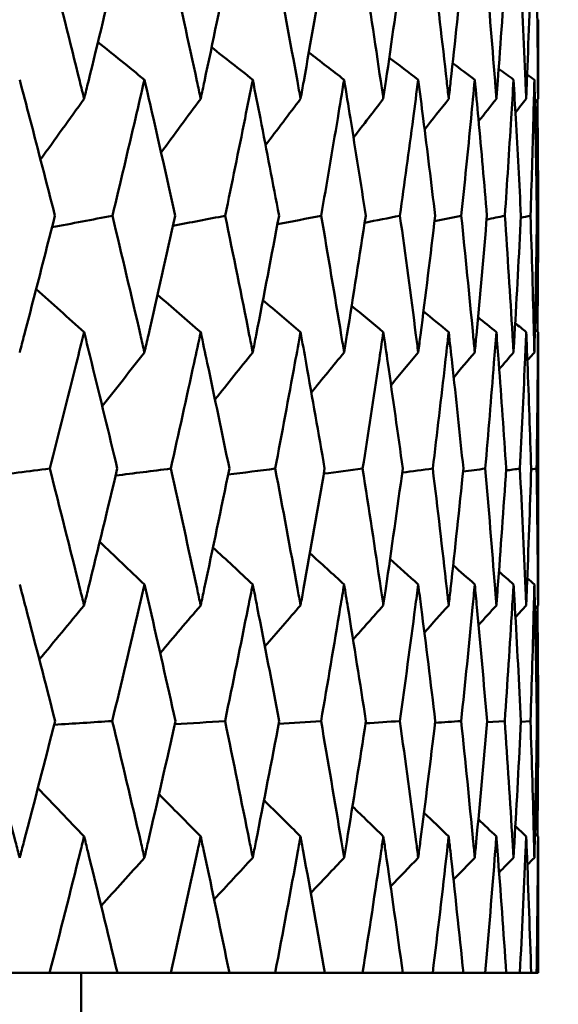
# Model space of a CAD drawing. Header units: millimetres. Extents: x 172 to 1631, y 500 to 2693.
# Tile 212 of 218: x 951.96 to 954.32, y 730.56 to 734.87. Entities that reach past the tile are written whole.
import ezdxf

# ---------------------------------------------------------------- set-up
doc = ezdxf.new("R2010")
doc.units = ezdxf.units.MM
doc.header["$LTSCALE"] = 10
doc.layers.add('Widoczne (ISO)', color=7, linetype='Continuous', lineweight=50)

msp = doc.modelspace()

# ---------------------------------------------------------------- linework, layer by layer
at = {"layer": 'Widoczne (ISO)'}
for p, q in [((954.2283, 734.0119), (954.234, 734.0132)), ((954.2343, 733.1593), (954.2343, 732.6528)), ((954.2032, 732.903), (954.2271, 732.9064)), ((954.0097, 731.7959), (954.0878, 731.8012)), ((954.1584, 731.7983), (954.2003, 731.8012)), ((954.2284, 731.8008), (954.234, 731.8012)), ((954.2343, 730.9524), (954.2343, 730.6986)), ((952.0957, 730.6986), (951.8297, 730.6986)), ((952.0957, 730.6986), (952.392, 730.6986)), ((952.2343, 729.6986), (952.2343, 730.6986)), ((952.6255, 730.6986), (952.392, 730.6986)), ((952.6255, 730.6986), (952.8826, 730.6986)), ((953.0827, 730.6986), (952.8826, 730.6986)), ((953.0827, 730.6986), (953.2996, 730.6986)), ((953.4654, 730.6986), (953.2996, 730.6986)), ((953.4654, 730.6986), (953.6414, 730.6986)), ((953.7723, 730.6986), (953.6414, 730.6986)), ((953.7723, 730.6986), (953.9066, 730.6986)), ((954.0021, 730.6986), (953.9066, 730.6986)), ((954.0021, 730.6986), (954.0942, 730.6986)), ((954.1539, 730.6986), (954.0942, 730.6986)), ((954.1539, 730.6986), (954.2034, 730.6986)), ((954.2271, 730.6986), (954.2034, 730.6986)), ((954.2271, 730.6986), (954.2343, 730.6986))]:
    msp.add_line(p, q, dxfattribs=at)
msp.add_circle((934.2343, 768.6986), 50, dxfattribs=at)
for points, knots in [([(952.0974, 735.1207), (952.1414, 734.9477), (952.1848, 734.7747), (952.2339, 734.5761), (952.2402, 734.5505), (952.2465, 734.5249)], [0.02053386, 0.02053386, 0.02053386, 0.02053386, 0.08016461, 0.08016461, 0.08898694, 0.08898694, 0.08898694, 0.08898694]), ([(952.2465, 734.5249), (952.2527, 734.5504), (952.259, 734.576), (952.3076, 734.7746), (952.3493, 734.9476), (952.3904, 735.1207)], [0.07138254, 0.07138254, 0.07138254, 0.07138254, 0.08018544, 0.08018544, 0.13983561, 0.13983561, 0.13983561, 0.13983561]), ([(952.627, 735.1207), (952.6654, 734.9477), (952.7032, 734.7747), (952.7458, 734.5761), (952.7513, 734.5505), (952.7567, 734.5249)], [0.02053386, 0.02053386, 0.02053386, 0.02053386, 0.08016461, 0.08016461, 0.08898694, 0.08898694, 0.08898694, 0.08898694]), ([(952.7567, 734.5249), (952.7622, 734.5504), (952.7676, 734.576), (952.8098, 734.7746), (952.8458, 734.9476), (952.8812, 735.1207)], [0.07138254, 0.07138254, 0.07138254, 0.07138254, 0.08018544, 0.08018544, 0.13983561, 0.13983561, 0.13983561, 0.13983561]), ([(953.0839, 735.1207), (953.1166, 734.9477), (953.1487, 734.7747), (953.1847, 734.5761), (953.1893, 734.5505), (953.1939, 734.5249)], [0.02053386, 0.02053386, 0.02053386, 0.02053386, 0.08016461, 0.08016461, 0.08898694, 0.08898694, 0.08898694, 0.08898694]), ([(953.1939, 734.5249), (953.1985, 734.5504), (953.2031, 734.576), (953.2386, 734.7746), (953.2689, 734.9476), (953.2985, 735.1207)], [0.07138254, 0.07138254, 0.07138254, 0.07138254, 0.08018544, 0.08018544, 0.13983561, 0.13983561, 0.13983561, 0.13983561]), ([(953.4665, 735.1207), (953.4933, 734.9477), (953.5195, 734.7747), (953.5487, 734.5761), (953.5525, 734.5505), (953.5562, 734.5249)], [0.02053386, 0.02053386, 0.02053386, 0.02053386, 0.08016461, 0.08016461, 0.08898694, 0.08898694, 0.08898694, 0.08898694]), ([(953.5562, 734.5249), (953.56, 734.5504), (953.5637, 734.576), (953.5925, 734.7746), (953.6168, 734.9476), (953.6405, 735.1207)], [0.07138254, 0.07138254, 0.07138254, 0.07138254, 0.08018544, 0.08018544, 0.13983561, 0.13983561, 0.13983561, 0.13983561]), ([(953.7732, 735.1207), (953.794, 734.9477), (953.8142, 734.7747), (953.8366, 734.5761), (953.8395, 734.5505), (953.8423, 734.5249)], [0.02053386, 0.02053386, 0.02053386, 0.02053386, 0.08016461, 0.08016461, 0.08898694, 0.08898694, 0.08898694, 0.08898694]), ([(953.8423, 734.5249), (953.8452, 734.5504), (953.848, 734.576), (953.8699, 734.7746), (953.8883, 734.9476), (953.9059, 735.1207)], [0.07138254, 0.07138254, 0.07138254, 0.07138254, 0.08018544, 0.08018544, 0.13983561, 0.13983561, 0.13983561, 0.13983561]), ([(954.0027, 735.1207), (954.0175, 734.9477), (954.0317, 734.7747), (954.0471, 734.5761), (954.0491, 734.5505), (954.051, 734.5249)], [0.02053386, 0.02053386, 0.02053386, 0.02053386, 0.08016461, 0.08016461, 0.08898694, 0.08898694, 0.08898694, 0.08898694]), ([(954.051, 734.5249), (954.053, 734.5504), (954.0549, 734.576), (954.0698, 734.7746), (954.0821, 734.9476), (954.0937, 735.1207)], [0.07138254, 0.07138254, 0.07138254, 0.07138254, 0.08018544, 0.08018544, 0.13983561, 0.13983561, 0.13983561, 0.13983561]), ([(954.1542, 735.1207), (954.163, 734.9477), (954.171, 734.7747), (954.1794, 734.5761), (954.1805, 734.5505), (954.1815, 734.5249)], [0.02053386, 0.02053386, 0.02053386, 0.02053386, 0.08016461, 0.08016461, 0.08898694, 0.08898694, 0.08898694, 0.08898694]), ([(954.1815, 734.5249), (954.1826, 734.5504), (954.1836, 734.576), (954.1915, 734.7746), (954.1977, 734.9476), (954.2031, 735.1207)], [0.07138254, 0.07138254, 0.07138254, 0.07138254, 0.08018544, 0.08018544, 0.13983561, 0.13983561, 0.13983561, 0.13983561]), ([(954.2272, 735.1207), (954.2298, 734.9477), (954.2317, 734.7747), (954.233, 734.5761), (954.2332, 734.5505), (954.2333, 734.5249)], [0.02053386, 0.02053386, 0.02053386, 0.02053386, 0.08016461, 0.08016461, 0.08898694, 0.08898694, 0.08898694, 0.08898694]), ([(954.2333, 734.5249), (954.2334, 734.5504), (954.2336, 734.576), (954.2341, 734.6915), (954.2343, 734.7814), (954.2343, 734.8714)], [0.07138254, 0.07138254, 0.07138254, 0.07138254, 0.08018544, 0.08018544, 0.11119208, 0.11119208, 0.11119208, 0.11119208]), ([(952.1187, 734.0132), (952.0826, 734.1552), (952.046, 734.2971), (951.9942, 734.4956), (951.9794, 734.5522), (951.9645, 734.6087)], [0.01259731, 0.01259731, 0.01259731, 0.01259731, 0.06159863, 0.06159863, 0.08110666, 0.08110666, 0.08110666, 0.08110666]), ([(952.5106, 734.6087), (952.4976, 734.5522), (952.4844, 734.4957), (952.4381, 734.2972), (952.4045, 734.1552), (952.3705, 734.0132)], [0.04208868, 0.04208868, 0.04208868, 0.04208868, 0.06158988, 0.06158988, 0.11059803, 0.11059803, 0.11059803, 0.11059803]), ([(952.6455, 734.0132), (952.614, 734.1552), (952.582, 734.2971), (952.5367, 734.4956), (952.5237, 734.5522), (952.5106, 734.6087)], [0.01259731, 0.01259731, 0.01259731, 0.01259731, 0.06159863, 0.06159863, 0.08110666, 0.08110666, 0.08110666, 0.08110666]), ([(952.9846, 734.6087), (952.9734, 734.5522), (952.9621, 734.4957), (952.9223, 734.2972), (952.8934, 734.1552), (952.864, 734.0132)], [0.04208868, 0.04208868, 0.04208868, 0.04208868, 0.06158988, 0.06158988, 0.11059803, 0.11059803, 0.11059803, 0.11059803]), ([(953.0997, 734.0132), (953.0729, 734.1552), (953.0456, 734.2971), (953.0069, 734.4956), (952.9958, 734.5522), (952.9846, 734.6087)], [0.01259731, 0.01259731, 0.01259731, 0.01259731, 0.06159863, 0.06159863, 0.08110666, 0.08110666, 0.08110666, 0.08110666]), ([(953.3845, 734.6087), (953.3753, 734.5522), (953.3659, 734.4957), (953.3328, 734.2972), (953.3087, 734.1552), (953.2841, 734.0132)], [0.04208868, 0.04208868, 0.04208868, 0.04208868, 0.06158988, 0.06158988, 0.11059803, 0.11059803, 0.11059803, 0.11059803]), ([(953.4794, 734.0132), (953.4575, 734.1552), (953.435, 734.2971), (953.403, 734.4956), (953.3938, 734.5522), (953.3845, 734.6087)], [0.01259731, 0.01259731, 0.01259731, 0.01259731, 0.06159863, 0.06159863, 0.08110666, 0.08110666, 0.08110666, 0.08110666]), ([(953.7089, 734.6087), (953.7016, 734.5522), (953.6942, 734.4957), (953.6679, 734.2972), (953.6487, 734.1552), (953.629, 734.0132)], [0.04208868, 0.04208868, 0.04208868, 0.04208868, 0.06158988, 0.06158988, 0.11059803, 0.11059803, 0.11059803, 0.11059803]), ([(953.7832, 734.0132), (953.7662, 734.1552), (953.7486, 734.2971), (953.7235, 734.4956), (953.7162, 734.5522), (953.7089, 734.6087)], [0.01259731, 0.01259731, 0.01259731, 0.01259731, 0.06159863, 0.06159863, 0.08110666, 0.08110666, 0.08110666, 0.08110666]), ([(953.9564, 734.6087), (953.9511, 734.5522), (953.9457, 734.4957), (953.9264, 734.2972), (953.9121, 734.1552), (953.8973, 734.0132)], [0.04208868, 0.04208868, 0.04208868, 0.04208868, 0.06158988, 0.06158988, 0.11059803, 0.11059803, 0.11059803, 0.11059803]), ([(954.0098, 734.0132), (953.9978, 734.1552), (953.9852, 734.2971), (953.967, 734.4956), (953.9618, 734.5522), (953.9564, 734.6087)], [0.01259731, 0.01259731, 0.01259731, 0.01259731, 0.06159863, 0.06159863, 0.08110666, 0.08110666, 0.08110666, 0.08110666]), ([(954.1261, 734.6087), (954.1228, 734.5522), (954.1193, 734.4957), (954.1071, 734.2972), (954.0978, 734.1552), (954.0881, 734.0132)], [0.04208868, 0.04208868, 0.04208868, 0.04208868, 0.06158988, 0.06158988, 0.11059803, 0.11059803, 0.11059803, 0.11059803]), ([(954.1584, 734.0132), (954.1514, 734.1552), (954.1439, 734.2971), (954.1327, 734.4956), (954.1294, 734.5522), (954.1261, 734.6087)], [0.01259731, 0.01259731, 0.01259731, 0.01259731, 0.06159863, 0.06159863, 0.08110666, 0.08110666, 0.08110666, 0.08110666]), ([(954.2173, 734.6087), (954.2159, 734.5522), (954.2145, 734.4957), (954.2093, 734.2972), (954.2051, 734.1552), (954.2004, 734.0132)], [0.04208868, 0.04208868, 0.04208868, 0.04208868, 0.06158988, 0.06158988, 0.11059803, 0.11059803, 0.11059803, 0.11059803]), ([(954.2284, 734.0132), (954.2264, 734.1552), (954.2239, 734.2971), (954.2198, 734.4956), (954.2186, 734.5522), (954.2173, 734.6087)], [0.01259731, 0.01259731, 0.01259731, 0.01259731, 0.06159863, 0.06159863, 0.08110666, 0.08110666, 0.08110666, 0.08110666]), ([(954.2306, 734.5215), (954.2309, 734.4941), (954.2312, 734.4666), (954.2328, 734.2972), (954.2337, 734.1552), (954.234, 734.0132)], [0.05211878, 0.05211878, 0.05211878, 0.05211878, 0.06158988, 0.06158988, 0.11059803, 0.11059803, 0.11059803, 0.11059803]), ([(951.9645, 733.4152), (951.9712, 733.4404), (951.9778, 733.4657), (952.0298, 733.665), (952.0746, 733.8391), (952.1187, 734.0132)], [0.06686277, 0.06686277, 0.06686277, 0.06686277, 0.07557848, 0.07557848, 0.13558897, 0.13558897, 0.13558897, 0.13558897]), ([(952.3705, 734.0132), (952.412, 733.8391), (952.4529, 733.6651), (952.499, 733.4658), (952.5048, 733.4405), (952.5106, 733.4152)], [0.01556037, 0.01556037, 0.01556037, 0.01556037, 0.07555527, 0.07555527, 0.08428623, 0.08428623, 0.08428623, 0.08428623]), ([(952.5106, 733.4152), (952.5164, 733.4404), (952.5222, 733.4657), (952.5679, 733.665), (952.6071, 733.8391), (952.6455, 734.0132)], [0.06686277, 0.06686277, 0.06686277, 0.06686277, 0.07557848, 0.07557848, 0.13558897, 0.13558897, 0.13558897, 0.13558897]), ([(952.864, 734.0132), (952.8999, 733.8391), (952.9351, 733.6651), (952.9746, 733.4658), (952.9796, 733.4405), (952.9846, 733.4152)], [0.01556037, 0.01556037, 0.01556037, 0.01556037, 0.07555527, 0.07555527, 0.08428623, 0.08428623, 0.08428623, 0.08428623]), ([(952.9846, 733.4152), (952.9896, 733.4404), (952.9945, 733.4657), (953.0336, 733.665), (953.067, 733.8391), (953.0997, 734.0132)], [0.06686277, 0.06686277, 0.06686277, 0.06686277, 0.07557848, 0.07557848, 0.13558897, 0.13558897, 0.13558897, 0.13558897]), ([(953.2841, 734.0132), (953.3141, 733.8391), (953.3434, 733.6651), (953.3762, 733.4658), (953.3804, 733.4405), (953.3845, 733.4152)], [0.01556037, 0.01556037, 0.01556037, 0.01556037, 0.07555527, 0.07555527, 0.08428623, 0.08428623, 0.08428623, 0.08428623]), ([(953.3845, 733.4152), (953.3887, 733.4404), (953.3928, 733.4657), (953.4251, 733.665), (953.4526, 733.8391), (953.4794, 734.0132)], [0.06686277, 0.06686277, 0.06686277, 0.06686277, 0.07557848, 0.07557848, 0.13558897, 0.13558897, 0.13558897, 0.13558897]), ([(953.629, 734.0132), (953.653, 733.8391), (953.6764, 733.6651), (953.7023, 733.4658), (953.7056, 733.4405), (953.7089, 733.4152)], [0.01556037, 0.01556037, 0.01556037, 0.01556037, 0.07555527, 0.07555527, 0.08428623, 0.08428623, 0.08428623, 0.08428623]), ([(953.7089, 733.4152), (953.7122, 733.4404), (953.7154, 733.4657), (953.7409, 733.665), (953.7624, 733.8391), (953.7832, 734.0132)], [0.06686277, 0.06686277, 0.06686277, 0.06686277, 0.07557848, 0.07557848, 0.13558897, 0.13558897, 0.13558897, 0.13558897]), ([(953.8973, 734.0132), (953.9153, 733.8391), (953.9326, 733.6651), (953.9516, 733.4658), (953.954, 733.4405), (953.9564, 733.4152)], [0.01556037, 0.01556037, 0.01556037, 0.01556037, 0.07555527, 0.07555527, 0.08428623, 0.08428623, 0.08428623, 0.08428623]), ([(953.9564, 733.4152), (953.9588, 733.4404), (953.9612, 733.4657), (953.9797, 733.665), (953.9951, 733.8391), (954.0098, 734.0132)], [0.06686277, 0.06686277, 0.06686277, 0.06686277, 0.07557848, 0.07557848, 0.13558897, 0.13558897, 0.13558897, 0.13558897]), ([(954.0881, 734.0132), (954.1, 733.8391), (954.1111, 733.6651), (954.1231, 733.4658), (954.1246, 733.4405), (954.1261, 733.4152)], [0.01556037, 0.01556037, 0.01556037, 0.01556037, 0.07555527, 0.07555527, 0.08428623, 0.08428623, 0.08428623, 0.08428623]), ([(954.1261, 733.4152), (954.1276, 733.4404), (954.1291, 733.4657), (954.1405, 733.665), (954.1498, 733.8391), (954.1584, 734.0132)], [0.06686277, 0.06686277, 0.06686277, 0.06686277, 0.07557848, 0.07557848, 0.13558897, 0.13558897, 0.13558897, 0.13558897]), ([(954.2004, 734.0132), (954.2062, 733.8391), (954.2112, 733.6651), (954.2161, 733.4658), (954.2167, 733.4405), (954.2173, 733.4152)], [0.01556037, 0.01556037, 0.01556037, 0.01556037, 0.07555527, 0.07555527, 0.08428623, 0.08428623, 0.08428623, 0.08428623]), ([(954.2173, 733.4152), (954.2179, 733.4404), (954.2184, 733.4657), (954.2228, 733.665), (954.226, 733.8391), (954.2284, 734.0132)], [0.06686277, 0.06686277, 0.06686277, 0.06686277, 0.07557848, 0.07557848, 0.13558897, 0.13558897, 0.13558897, 0.13558897]), ([(952.2465, 733.5039), (952.2353, 733.4588), (952.2241, 733.4137), (952.1745, 733.2145), (952.1356, 733.0604), (952.0962, 732.9064)], [0.04598621, 0.04598621, 0.04598621, 0.04598621, 0.06155279, 0.06155279, 0.11473062, 0.11473062, 0.11473062, 0.11473062]), ([(952.3916, 732.9064), (952.3548, 733.0604), (952.3176, 733.2145), (952.2687, 733.4137), (952.2576, 733.4588), (952.2465, 733.5039)], [0.00838421, 0.00838421, 0.00838421, 0.00838421, 0.06155515, 0.06155515, 0.07712864, 0.07712864, 0.07712864, 0.07712864]), ([(952.7567, 733.5039), (952.7471, 733.4588), (952.7373, 733.4137), (952.6942, 733.2145), (952.6603, 733.0604), (952.6259, 732.9064)], [0.04598621, 0.04598621, 0.04598621, 0.04598621, 0.06155279, 0.06155279, 0.11473062, 0.11473062, 0.11473062, 0.11473062]), ([(952.8823, 732.9064), (952.8506, 733.0604), (952.8184, 733.2145), (952.7761, 733.4137), (952.7664, 733.4588), (952.7567, 733.5039)], [0.00838421, 0.00838421, 0.00838421, 0.00838421, 0.06155515, 0.06155515, 0.07712864, 0.07712864, 0.07712864, 0.07712864]), ([(953.1939, 733.5039), (953.1857, 733.4588), (953.1775, 733.4137), (953.141, 733.2145), (953.1123, 733.0604), (953.083, 732.9064)], [0.04598621, 0.04598621, 0.04598621, 0.04598621, 0.06155279, 0.06155279, 0.11473062, 0.11473062, 0.11473062, 0.11473062]), ([(953.2994, 732.9064), (953.2729, 733.0604), (953.2458, 733.2145), (953.2102, 733.4137), (953.2021, 733.4588), (953.1939, 733.5039)], [0.00838421, 0.00838421, 0.00838421, 0.00838421, 0.06155515, 0.06155515, 0.07712864, 0.07712864, 0.07712864, 0.07712864]), ([(953.5562, 733.5039), (953.5496, 733.4588), (953.5429, 733.4137), (953.5133, 733.2145), (953.4898, 733.0604), (953.4657, 732.9064)], [0.04598621, 0.04598621, 0.04598621, 0.04598621, 0.06155279, 0.06155279, 0.11473062, 0.11473062, 0.11473062, 0.11473062]), ([(953.6412, 732.9064), (953.62, 733.0604), (953.5983, 733.2145), (953.5694, 733.4137), (953.5629, 733.4588), (953.5562, 733.5039)], [0.00838421, 0.00838421, 0.00838421, 0.00838421, 0.06155515, 0.06155515, 0.07712864, 0.07712864, 0.07712864, 0.07712864]), ([(953.8423, 733.5039), (953.8373, 733.4588), (953.8322, 733.4137), (953.8094, 733.2145), (953.7913, 733.0604), (953.7725, 732.9064)], [0.04598621, 0.04598621, 0.04598621, 0.04598621, 0.06155279, 0.06155279, 0.11473062, 0.11473062, 0.11473062, 0.11473062]), ([(953.9065, 732.9064), (953.8906, 733.0604), (953.8743, 733.2145), (953.8524, 733.4137), (953.8474, 733.4588), (953.8423, 733.5039)], [0.00838421, 0.00838421, 0.00838421, 0.00838421, 0.06155515, 0.06155515, 0.07712864, 0.07712864, 0.07712864, 0.07712864]), ([(954.051, 733.5039), (954.0476, 733.4588), (954.0441, 733.4137), (954.0283, 733.2145), (954.0156, 733.0604), (954.0023, 732.9064)], [0.04598621, 0.04598621, 0.04598621, 0.04598621, 0.06155279, 0.06155279, 0.11473062, 0.11473062, 0.11473062, 0.11473062]), ([(954.0941, 732.9064), (954.0837, 733.0604), (954.0728, 733.2145), (954.0579, 733.4137), (954.0545, 733.4588), (954.051, 733.5039)], [0.00838421, 0.00838421, 0.00838421, 0.00838421, 0.06155515, 0.06155515, 0.07712864, 0.07712864, 0.07712864, 0.07712864]), ([(954.1815, 733.5039), (954.1797, 733.4588), (954.1778, 733.4137), (954.1691, 733.2145), (954.1618, 733.0604), (954.154, 732.9064)], [0.04598621, 0.04598621, 0.04598621, 0.04598621, 0.06155279, 0.06155279, 0.11473062, 0.11473062, 0.11473062, 0.11473062]), ([(954.2033, 732.9064), (954.1984, 733.0604), (954.193, 733.2145), (954.1852, 733.4137), (954.1834, 733.4588), (954.1815, 733.5039)], [0.00838421, 0.00838421, 0.00838421, 0.00838421, 0.06155515, 0.06155515, 0.07712864, 0.07712864, 0.07712864, 0.07712864]), ([(954.2333, 733.5039), (954.233, 733.4588), (954.2327, 733.4137), (954.2312, 733.2145), (954.2294, 733.0604), (954.2271, 732.9064)], [0.04598621, 0.04598621, 0.04598621, 0.04598621, 0.06155279, 0.06155279, 0.11473062, 0.11473062, 0.11473062, 0.11473062]), ([(954.2343, 733.1593), (954.2343, 733.229), (954.2341, 733.2988), (954.2337, 733.4137), (954.2335, 733.4588), (954.2333, 733.5039)], [0.0374812, 0.0374812, 0.0374812, 0.0374812, 0.06155515, 0.06155515, 0.07712864, 0.07712864, 0.07712864, 0.07712864]), ([(952.0962, 732.9064), (952.1408, 732.7312), (952.1849, 732.5561), (952.2344, 732.3565), (952.2404, 732.332), (952.2465, 732.3075)], [0.01044349, 0.01044349, 0.01044349, 0.01044349, 0.07085106, 0.07085106, 0.07930241, 0.07930241, 0.07930241, 0.07930241]), ([(952.2465, 732.3075), (952.2525, 732.332), (952.2585, 732.3564), (952.3076, 732.556), (952.3499, 732.7312), (952.3916, 732.9064)], [0.06241522, 0.06241522, 0.06241522, 0.06241522, 0.0708546, 0.0708546, 0.13127416, 0.13127416, 0.13127416, 0.13127416]), ([(952.6259, 732.9064), (952.6649, 732.7312), (952.7033, 732.5561), (952.7462, 732.3565), (952.7515, 732.332), (952.7567, 732.3075)], [0.01044349, 0.01044349, 0.01044349, 0.01044349, 0.07085106, 0.07085106, 0.07930241, 0.07930241, 0.07930241, 0.07930241]), ([(952.7567, 732.3075), (952.762, 732.332), (952.7672, 732.3564), (952.8097, 732.556), (952.8464, 732.7312), (952.8823, 732.9064)], [0.06241522, 0.06241522, 0.06241522, 0.06241522, 0.0708546, 0.0708546, 0.13127416, 0.13127416, 0.13127416, 0.13127416]), ([(953.083, 732.9064), (953.1162, 732.7312), (953.1487, 732.5561), (953.185, 732.3565), (953.1895, 732.332), (953.1939, 732.3075)], [0.01044349, 0.01044349, 0.01044349, 0.01044349, 0.07085106, 0.07085106, 0.07930241, 0.07930241, 0.07930241, 0.07930241]), ([(953.1939, 732.3075), (953.1983, 732.332), (953.2027, 732.3564), (953.2386, 732.556), (953.2693, 732.7312), (953.2994, 732.9064)], [0.06241522, 0.06241522, 0.06241522, 0.06241522, 0.0708546, 0.0708546, 0.13127416, 0.13127416, 0.13127416, 0.13127416]), ([(953.4657, 732.9064), (953.493, 732.7312), (953.5196, 732.5561), (953.549, 732.3565), (953.5527, 732.332), (953.5562, 732.3075)], [0.01044349, 0.01044349, 0.01044349, 0.01044349, 0.07085106, 0.07085106, 0.07930241, 0.07930241, 0.07930241, 0.07930241]), ([(953.5562, 732.3075), (953.5598, 732.332), (953.5634, 732.3564), (953.5924, 732.556), (953.6172, 732.7312), (953.6412, 732.9064)], [0.06241522, 0.06241522, 0.06241522, 0.06241522, 0.0708546, 0.0708546, 0.13127416, 0.13127416, 0.13127416, 0.13127416]), ([(953.7725, 732.9064), (953.7938, 732.7312), (953.8143, 732.5561), (953.8368, 732.3565), (953.8396, 732.332), (953.8423, 732.3075)], [0.01044349, 0.01044349, 0.01044349, 0.01044349, 0.07085106, 0.07085106, 0.07930241, 0.07930241, 0.07930241, 0.07930241]), ([(953.8423, 732.3075), (953.8451, 732.332), (953.8478, 732.3564), (953.8699, 732.556), (953.8885, 732.7312), (953.9065, 732.9064)], [0.06241522, 0.06241522, 0.06241522, 0.06241522, 0.0708546, 0.0708546, 0.13127416, 0.13127416, 0.13127416, 0.13127416]), ([(954.0023, 732.9064), (954.0174, 732.7312), (954.0317, 732.5561), (954.0473, 732.3565), (954.0492, 732.332), (954.051, 732.3075)], [0.01044349, 0.01044349, 0.01044349, 0.01044349, 0.07085106, 0.07085106, 0.07930241, 0.07930241, 0.07930241, 0.07930241]), ([(954.051, 732.3075), (954.0529, 732.332), (954.0548, 732.3564), (954.0698, 732.556), (954.0823, 732.7312), (954.0941, 732.9064)], [0.06241522, 0.06241522, 0.06241522, 0.06241522, 0.0708546, 0.0708546, 0.13127416, 0.13127416, 0.13127416, 0.13127416]), ([(954.154, 732.9064), (954.1629, 732.7312), (954.171, 732.5561), (954.1795, 732.3565), (954.1805, 732.332), (954.1815, 732.3075)], [0.01044349, 0.01044349, 0.01044349, 0.01044349, 0.07085106, 0.07085106, 0.07930241, 0.07930241, 0.07930241, 0.07930241]), ([(954.1815, 732.3075), (954.1825, 732.332), (954.1835, 732.3564), (954.1915, 732.556), (954.1978, 732.7312), (954.2033, 732.9064)], [0.06241522, 0.06241522, 0.06241522, 0.06241522, 0.0708546, 0.0708546, 0.13127416, 0.13127416, 0.13127416, 0.13127416]), ([(954.2271, 732.9064), (954.2297, 732.7312), (954.2317, 732.5561), (954.233, 732.3565), (954.2332, 732.332), (954.2333, 732.3075)], [0.01044349, 0.01044349, 0.01044349, 0.01044349, 0.07085106, 0.07085106, 0.07930241, 0.07930241, 0.07930241, 0.07930241]), ([(954.2333, 732.3075), (954.2334, 732.332), (954.2336, 732.3564), (954.2341, 732.4715), (954.2343, 732.5621), (954.2343, 732.6528)], [0.06241522, 0.06241522, 0.06241522, 0.06241522, 0.0708546, 0.0708546, 0.10211856, 0.10211856, 0.10211856, 0.10211856]), ([(952.1196, 731.8012), (952.0773, 731.9672), (952.0344, 732.1331), (951.9821, 732.3325), (951.9734, 732.366), (951.9645, 732.3995)], [0.00418374, 0.00418374, 0.00418374, 0.00418374, 0.06147247, 0.06147247, 0.07302352, 0.07302352, 0.07302352, 0.07302352]), ([(952.5106, 732.3995), (952.5029, 732.366), (952.4951, 732.3326), (952.4487, 732.1332), (952.4095, 731.9672), (952.3697, 731.8012)], [0.04993807, 0.04993807, 0.04993807, 0.04993807, 0.0614821, 0.0614821, 0.11877783, 0.11877783, 0.11877783, 0.11877783]), ([(952.6463, 731.8012), (952.6094, 731.9672), (952.5719, 732.1331), (952.5261, 732.3325), (952.5184, 732.366), (952.5106, 732.3995)], [0.00418374, 0.00418374, 0.00418374, 0.00418374, 0.06147247, 0.06147247, 0.07302352, 0.07302352, 0.07302352, 0.07302352]), ([(952.9846, 732.3995), (952.9779, 732.366), (952.9713, 732.3326), (952.9315, 732.1332), (952.8977, 731.9672), (952.8634, 731.8012)], [0.04993807, 0.04993807, 0.04993807, 0.04993807, 0.0614821, 0.0614821, 0.11877783, 0.11877783, 0.11877783, 0.11877783]), ([(953.1004, 731.8012), (953.069, 731.9672), (953.037, 732.1331), (952.9978, 732.3325), (952.9912, 732.366), (952.9846, 732.3995)], [0.00418374, 0.00418374, 0.00418374, 0.00418374, 0.06147247, 0.06147247, 0.07302352, 0.07302352, 0.07302352, 0.07302352]), ([(953.3845, 732.3995), (953.379, 732.366), (953.3735, 732.3326), (953.3405, 732.1332), (953.3123, 731.9672), (953.2835, 731.8012)], [0.04993807, 0.04993807, 0.04993807, 0.04993807, 0.0614821, 0.0614821, 0.11877783, 0.11877783, 0.11877783, 0.11877783]), ([(953.48, 731.8012), (953.4543, 731.9672), (953.4279, 732.1331), (953.3955, 732.3325), (953.39, 732.366), (953.3845, 732.3995)], [0.00418374, 0.00418374, 0.00418374, 0.00418374, 0.06147247, 0.06147247, 0.07302352, 0.07302352, 0.07302352, 0.07302352]), ([(953.7089, 732.3995), (953.7046, 732.366), (953.7002, 732.3326), (953.674, 732.1332), (953.6516, 731.9672), (953.6285, 731.8012)], [0.04993807, 0.04993807, 0.04993807, 0.04993807, 0.0614821, 0.0614821, 0.11877783, 0.11877783, 0.11877783, 0.11877783]), ([(953.7836, 731.8012), (953.7637, 731.9672), (953.7431, 732.1331), (953.7175, 732.3325), (953.7132, 732.366), (953.7089, 732.3995)], [0.00418374, 0.00418374, 0.00418374, 0.00418374, 0.06147247, 0.06147247, 0.07302352, 0.07302352, 0.07302352, 0.07302352]), ([(953.9564, 732.3995), (953.9532, 732.366), (953.9501, 732.3326), (953.9309, 732.1332), (953.9143, 731.9672), (953.897, 731.8012)], [0.04993807, 0.04993807, 0.04993807, 0.04993807, 0.0614821, 0.0614821, 0.11877783, 0.11877783, 0.11877783, 0.11877783]), ([(954.0101, 731.8012), (953.996, 731.9672), (953.9812, 732.1331), (953.9627, 732.3325), (953.9596, 732.366), (953.9564, 732.3995)], [0.00418374, 0.00418374, 0.00418374, 0.00418374, 0.06147247, 0.06147247, 0.07302352, 0.07302352, 0.07302352, 0.07302352]), ([(954.1261, 732.3995), (954.1241, 732.366), (954.1221, 732.3326), (954.11, 732.1332), (954.0993, 731.9672), (954.0878, 731.8012)], [0.04993807, 0.04993807, 0.04993807, 0.04993807, 0.0614821, 0.0614821, 0.11877783, 0.11877783, 0.11877783, 0.11877783]), ([(954.1586, 731.8012), (954.1504, 731.9672), (954.1415, 732.1331), (954.13, 732.3325), (954.1281, 732.366), (954.1261, 732.3995)], [0.00418374, 0.00418374, 0.00418374, 0.00418374, 0.06147247, 0.06147247, 0.07302352, 0.07302352, 0.07302352, 0.07302352]), ([(954.2173, 732.3995), (954.2165, 732.366), (954.2157, 732.3326), (954.2107, 732.1332), (954.2058, 731.9672), (954.2003, 731.8012)], [0.04993807, 0.04993807, 0.04993807, 0.04993807, 0.0614821, 0.0614821, 0.11877783, 0.11877783, 0.11877783, 0.11877783]), ([(954.2284, 731.8012), (954.2261, 731.9672), (954.2232, 732.1331), (954.2188, 732.3325), (954.2181, 732.366), (954.2173, 732.3995)], [0.00418374, 0.00418374, 0.00418374, 0.00418374, 0.06147247, 0.06147247, 0.07302352, 0.07302352, 0.07302352, 0.07302352]), ([(954.2307, 732.3047), (954.2307, 732.3028), (954.2307, 732.301), (954.2325, 732.1332), (954.2336, 731.9672), (954.234, 731.8012)], [0.06084734, 0.06084734, 0.06084734, 0.06084734, 0.0614821, 0.0614821, 0.11877783, 0.11877783, 0.11877783, 0.11877783]), ([(951.8044, 731.8012), (951.8523, 731.625), (951.8995, 731.4487), (951.9523, 731.2493), (951.9584, 731.2261), (951.9645, 731.2028)], [0.00523804, 0.00523804, 0.00523804, 0.00523804, 0.06606705, 0.06606705, 0.07409033, 0.07409033, 0.07409033, 0.07409033]), ([(951.9645, 731.2028), (951.9707, 731.226), (951.9768, 731.2493), (952.0291, 731.4487), (952.0747, 731.6249), (952.1196, 731.8012)], [0.05804162, 0.05804162, 0.05804162, 0.05804162, 0.06605559, 0.06605559, 0.12689392, 0.12689392, 0.12689392, 0.12689392]), ([(952.3697, 731.8012), (952.4119, 731.625), (952.4535, 731.4487), (952.4999, 731.2493), (952.5052, 731.2261), (952.5106, 731.2028)], [0.00523804, 0.00523804, 0.00523804, 0.00523804, 0.06606705, 0.06606705, 0.07409033, 0.07409033, 0.07409033, 0.07409033]), ([(952.5106, 731.2028), (952.516, 731.226), (952.5213, 731.2493), (952.5673, 731.4487), (952.6071, 731.6249), (952.6463, 731.8012)], [0.05804162, 0.05804162, 0.05804162, 0.05804162, 0.06605559, 0.06605559, 0.12689392, 0.12689392, 0.12689392, 0.12689392]), ([(952.8634, 731.8012), (952.8998, 731.625), (952.9356, 731.4487), (952.9753, 731.2493), (952.98, 731.2261), (952.9846, 731.2028)], [0.00523804, 0.00523804, 0.00523804, 0.00523804, 0.06606705, 0.06606705, 0.07409033, 0.07409033, 0.07409033, 0.07409033]), ([(952.9846, 731.2028), (952.9892, 731.226), (952.9938, 731.2493), (953.0331, 731.4487), (953.0671, 731.6249), (953.1004, 731.8012)], [0.05804162, 0.05804162, 0.05804162, 0.05804162, 0.06605559, 0.06605559, 0.12689392, 0.12689392, 0.12689392, 0.12689392]), ([(953.2835, 731.8012), (953.3141, 731.625), (953.3439, 731.4487), (953.3769, 731.2493), (953.3807, 731.2261), (953.3845, 731.2028)], [0.00523804, 0.00523804, 0.00523804, 0.00523804, 0.06606705, 0.06606705, 0.07409033, 0.07409033, 0.07409033, 0.07409033]), ([(953.3845, 731.2028), (953.3883, 731.226), (953.3921, 731.2493), (953.4247, 731.4487), (953.4527, 731.6249), (953.48, 731.8012)], [0.05804162, 0.05804162, 0.05804162, 0.05804162, 0.06605559, 0.06605559, 0.12689392, 0.12689392, 0.12689392, 0.12689392]), ([(953.6285, 731.8012), (953.653, 731.625), (953.6768, 731.4487), (953.7029, 731.2493), (953.7059, 731.2261), (953.7089, 731.2028)], [0.00523804, 0.00523804, 0.00523804, 0.00523804, 0.06606705, 0.06606705, 0.07409033, 0.07409033, 0.07409033, 0.07409033]), ([(953.7089, 731.2028), (953.7119, 731.226), (953.7149, 731.2493), (953.7405, 731.4487), (953.7625, 731.6249), (953.7836, 731.8012)], [0.05804162, 0.05804162, 0.05804162, 0.05804162, 0.06605559, 0.06605559, 0.12689392, 0.12689392, 0.12689392, 0.12689392]), ([(953.897, 731.8012), (953.9153, 731.625), (953.9329, 731.4487), (953.952, 731.2493), (953.9542, 731.2261), (953.9564, 731.2028)], [0.00523804, 0.00523804, 0.00523804, 0.00523804, 0.06606705, 0.06606705, 0.07409033, 0.07409033, 0.07409033, 0.07409033]), ([(953.9564, 731.2028), (953.9586, 731.226), (953.9608, 731.2493), (953.9794, 731.4487), (953.9952, 731.6249), (954.0101, 731.8012)], [0.05804162, 0.05804162, 0.05804162, 0.05804162, 0.06605559, 0.06605559, 0.12689392, 0.12689392, 0.12689392, 0.12689392]), ([(954.0878, 731.8012), (954.0999, 731.625), (954.1113, 731.4487), (954.1233, 731.2493), (954.1247, 731.2261), (954.1261, 731.2028)], [0.00523804, 0.00523804, 0.00523804, 0.00523804, 0.06606705, 0.06606705, 0.07409033, 0.07409033, 0.07409033, 0.07409033]), ([(954.1261, 731.2028), (954.1275, 731.226), (954.1288, 731.2493), (954.1404, 731.4487), (954.1499, 731.6249), (954.1586, 731.8012)], [0.05804162, 0.05804162, 0.05804162, 0.05804162, 0.06605559, 0.06605559, 0.12689392, 0.12689392, 0.12689392, 0.12689392]), ([(954.2003, 731.8012), (954.2062, 731.625), (954.2113, 731.4487), (954.2162, 731.2493), (954.2167, 731.2261), (954.2173, 731.2028)], [0.00523804, 0.00523804, 0.00523804, 0.00523804, 0.06606705, 0.06606705, 0.07409033, 0.07409033, 0.07409033, 0.07409033]), ([(954.2173, 731.2028), (954.2178, 731.226), (954.2183, 731.2493), (954.2228, 731.4487), (954.226, 731.6249), (954.2284, 731.8012)], [0.05804162, 0.05804162, 0.05804162, 0.05804162, 0.06605559, 0.06605559, 0.12689392, 0.12689392, 0.12689392, 0.12689392]), ([(952.2465, 731.2962), (952.2411, 731.2747), (952.2358, 731.2531), (952.1862, 731.0539), (952.1413, 730.8763), (952.0957, 730.6986)], [0.05393723, 0.05393723, 0.05393723, 0.05393723, 0.06137399, 0.06137399, 0.12273355, 0.12273355, 0.12273355, 0.12273355]), ([(952.392, 730.6986), (952.3495, 730.8762), (952.3063, 731.0539), (952.2571, 731.2531), (952.2518, 731.2747), (952.2465, 731.2962)], [0, 0, 0, 0, 0.06135239, 0.06135239, 0.06879633, 0.06879633, 0.06879633, 0.06879633]), ([(952.7567, 731.2962), (952.7521, 731.2747), (952.7475, 731.2531), (952.7044, 731.0539), (952.6653, 730.8763), (952.6255, 730.6986)], [0.05393723, 0.05393723, 0.05393723, 0.05393723, 0.06137399, 0.06137399, 0.12273355, 0.12273355, 0.12273355, 0.12273355]), ([(952.8826, 730.6986), (952.846, 730.8762), (952.8086, 731.0539), (952.766, 731.2531), (952.7614, 731.2747), (952.7567, 731.2962)], [0, 0, 0, 0, 0.06135239, 0.06135239, 0.06879633, 0.06879633, 0.06879633, 0.06879633]), ([(953.1939, 731.2962), (953.19, 731.2747), (953.1861, 731.2531), (953.1497, 731.0539), (953.1166, 730.8763), (953.0827, 730.6986)], [0.05393723, 0.05393723, 0.05393723, 0.05393723, 0.06137399, 0.06137399, 0.12273355, 0.12273355, 0.12273355, 0.12273355]), ([(953.2996, 730.6986), (953.269, 730.8762), (953.2377, 731.0539), (953.2017, 731.2531), (953.1978, 731.2747), (953.1939, 731.2962)], [0, 0, 0, 0, 0.06135239, 0.06135239, 0.06879633, 0.06879633, 0.06879633, 0.06879633]), ([(953.5562, 731.2962), (953.5531, 731.2747), (953.5499, 731.2531), (953.5204, 731.0539), (953.4933, 730.8763), (953.4654, 730.6986)], [0.05393723, 0.05393723, 0.05393723, 0.05393723, 0.06137399, 0.06137399, 0.12273355, 0.12273355, 0.12273355, 0.12273355]), ([(953.6414, 730.6986), (953.6169, 730.8762), (953.5917, 731.0539), (953.5626, 731.2531), (953.5594, 731.2747), (953.5562, 731.2962)], [0, 0, 0, 0, 0.06135239, 0.06135239, 0.06879633, 0.06879633, 0.06879633, 0.06879633]), ([(953.8423, 731.2962), (953.8399, 731.2747), (953.8375, 731.2531), (953.8149, 731.0539), (953.794, 730.8763), (953.7723, 730.6986)], [0.05393723, 0.05393723, 0.05393723, 0.05393723, 0.06137399, 0.06137399, 0.12273355, 0.12273355, 0.12273355, 0.12273355]), ([(953.9066, 730.6986), (953.8883, 730.8762), (953.8693, 731.0539), (953.8472, 731.2531), (953.8447, 731.2747), (953.8423, 731.2962)], [0, 0, 0, 0, 0.06135239, 0.06135239, 0.06879633, 0.06879633, 0.06879633, 0.06879633]), ([(954.051, 731.2962), (954.0494, 731.2747), (954.0477, 731.2531), (954.0322, 731.0539), (954.0175, 730.8763), (954.0021, 730.6986)], [0.05393723, 0.05393723, 0.05393723, 0.05393723, 0.06137399, 0.06137399, 0.12273355, 0.12273355, 0.12273355, 0.12273355]), ([(954.0942, 730.6986), (954.0822, 730.8762), (954.0695, 731.0539), (954.0543, 731.2531), (954.0527, 731.2747), (954.051, 731.2962)], [0, 0, 0, 0, 0.06135239, 0.06135239, 0.06879633, 0.06879633, 0.06879633, 0.06879633]), ([(954.1815, 731.2962), (954.1806, 731.2747), (954.1797, 731.2531), (954.1713, 731.0539), (954.163, 730.8763), (954.1539, 730.6986)], [0.05393723, 0.05393723, 0.05393723, 0.05393723, 0.06137399, 0.06137399, 0.12273355, 0.12273355, 0.12273355, 0.12273355]), ([(954.2034, 730.6986), (954.1977, 730.8762), (954.1913, 731.0539), (954.1833, 731.2531), (954.1824, 731.2747), (954.1815, 731.2962)], [0, 0, 0, 0, 0.06135239, 0.06135239, 0.06879633, 0.06879633, 0.06879633, 0.06879633]), ([(954.2333, 731.2962), (954.2332, 731.2747), (954.233, 731.2531), (954.2317, 731.0539), (954.2298, 730.8763), (954.2271, 730.6986)], [0.05393723, 0.05393723, 0.05393723, 0.05393723, 0.06137399, 0.06137399, 0.12273355, 0.12273355, 0.12273355, 0.12273355]), ([(954.2343, 730.9524), (954.2343, 731.0455), (954.234, 731.1385), (954.2335, 731.2531), (954.2334, 731.2747), (954.2333, 731.2962)], [0.02922274, 0.02922274, 0.02922274, 0.02922274, 0.06135239, 0.06135239, 0.06879633, 0.06879633, 0.06879633, 0.06879633])]:
    msp.add_open_spline(points, degree=3, knots=knots, dxfattribs=at)
for points in [[(952.5106, 734.6087), (952.4428, 734.6635), (952.3749, 734.7184), (952.3071, 734.7731)], [(952.9846, 734.6087), (952.9246, 734.656), (952.8645, 734.7033), (952.8045, 734.7505)], [(953.3845, 734.6087), (953.3331, 734.6484), (953.2816, 734.6881), (953.2301, 734.7278)], [(953.7089, 734.6087), (953.6667, 734.6407), (953.6245, 734.6727), (953.5823, 734.7047)], [(953.9564, 734.6087), (953.9241, 734.6329), (953.8918, 734.6571), (953.8596, 734.6812)], [(954.1261, 734.6087), (954.1044, 734.6248), (954.0827, 734.6409), (954.061, 734.657)], [(954.2173, 734.6087), (954.2068, 734.6164), (954.1963, 734.6242), (954.1858, 734.6319)], [(952.2465, 734.5249), (952.183, 734.4363), (952.1193, 734.3478), (952.0556, 734.2594)], [(952.7567, 734.5249), (952.699, 734.4467), (952.6413, 734.3685), (952.5834, 734.2904)], [(953.1939, 734.5249), (953.1429, 734.4573), (953.0918, 734.3897), (953.0406, 734.3223)], [(953.5562, 734.5249), (953.5127, 734.4683), (953.4692, 734.4118), (953.4256, 734.3553)], [(953.8423, 734.5249), (953.8072, 734.4799), (953.772, 734.4349), (953.7368, 734.3899)], [(954.051, 734.5249), (954.0252, 734.4921), (953.9993, 734.4593), (953.9734, 734.4265)], [(954.1815, 734.5249), (954.1658, 734.5051), (954.1501, 734.4853), (954.1344, 734.4656)], [(954.2333, 734.5249), (954.2287, 734.5191), (954.2241, 734.5134), (954.2196, 734.5076)], [(952.1059, 733.9625), (952.1941, 733.9794), (952.2823, 733.9963), (952.3705, 734.0132)], [(952.6358, 733.9692), (952.7119, 733.9838), (952.788, 733.9985), (952.864, 734.0132)], [(953.0927, 733.9759), (953.1565, 733.9883), (953.2203, 734.0007), (953.2841, 734.0132)], [(953.4747, 733.9827), (953.5262, 733.9928), (953.5776, 734.003), (953.629, 734.0132)], [(953.7804, 733.9896), (953.8194, 733.9974), (953.8583, 734.0053), (953.8973, 734.0132)], [(954.0084, 733.9967), (954.035, 734.0022), (954.0615, 734.0077), (954.0881, 734.0132)], [(954.158, 734.0041), (954.1721, 734.0072), (954.1863, 734.0102), (954.2004, 734.0132)], [(954.234, 734.0132), (954.2336, 733.8441), (954.2325, 733.6751), (954.2306, 733.5061)], [(952.2465, 733.5039), (952.1765, 733.5665), (952.1065, 733.629), (952.0364, 733.6914)], [(952.7567, 733.5039), (952.6939, 733.5585), (952.6311, 733.6131), (952.5682, 733.6676)], [(953.1939, 733.5039), (953.139, 733.5505), (953.0841, 733.5971), (953.0292, 733.6436)], [(953.5562, 733.5039), (953.51, 733.5424), (953.4638, 733.5809), (953.4176, 733.6194)], [(953.8423, 733.5039), (953.8055, 733.5342), (953.7686, 733.5644), (953.7318, 733.5946)], [(954.051, 733.5039), (954.0243, 733.5257), (953.9975, 733.5474), (953.9707, 733.5691)], [(954.1815, 733.5039), (954.1655, 733.5169), (954.1495, 733.5298), (954.1335, 733.5427)], [(954.2333, 733.5039), (954.2287, 733.5076), (954.2241, 733.5113), (954.2195, 733.515)], [(952.5106, 733.4152), (952.4492, 733.3363), (952.3877, 733.2576), (952.326, 733.1789)], [(952.9846, 733.4152), (952.9296, 733.3464), (952.8745, 733.2776), (952.8194, 733.209)], [(953.3845, 733.4152), (953.3368, 733.3567), (953.289, 733.2983), (953.2412, 733.2399)], [(953.7089, 733.4152), (953.6693, 733.3674), (953.6296, 733.3197), (953.5899, 733.272)], [(953.9564, 733.4152), (953.9257, 733.3786), (953.895, 733.3422), (953.8642, 733.3057)], [(954.1261, 733.4152), (954.1052, 733.3905), (954.0843, 733.3659), (954.0633, 733.3412)], [(954.2173, 733.4152), (954.207, 733.4031), (954.1968, 733.3911), (954.1865, 733.3791)], [(951.8198, 732.8713), (951.9119, 732.883), (952.004, 732.8947), (952.0962, 732.9064)], [(952.3842, 732.8756), (952.4648, 732.8858), (952.5453, 732.8961), (952.6259, 732.9064)], [(952.8768, 732.8798), (952.9455, 732.8887), (953.0143, 732.8975), (953.083, 732.9064)], [(953.2955, 732.8842), (953.3523, 732.8916), (953.409, 732.899), (953.4657, 732.9064)], [(953.6388, 732.8886), (953.6834, 732.8945), (953.7279, 732.9005), (953.7725, 732.9064)], [(953.9051, 732.8932), (953.9375, 732.8976), (953.9699, 732.902), (954.0023, 732.9064)], [(954.0935, 732.898), (954.1137, 732.9008), (954.1338, 732.9036), (954.154, 732.9064)], [(952.5106, 732.3995), (952.4453, 732.4618), (952.38, 732.524), (952.3147, 732.5862)], [(952.9846, 732.3995), (952.9266, 732.4534), (952.8686, 732.5073), (952.8106, 732.5612)], [(953.3845, 732.3995), (953.3346, 732.4449), (953.2847, 732.4904), (953.2348, 732.5358)], [(953.7089, 732.3995), (953.6678, 732.4363), (953.6267, 732.4731), (953.5856, 732.5098)], [(953.9564, 732.3995), (953.9249, 732.4274), (953.8933, 732.4553), (953.8617, 732.4832)], [(954.1261, 732.3995), (954.1048, 732.4181), (954.0835, 732.4368), (954.0622, 732.4555)], [(954.2173, 732.3995), (954.207, 732.4085), (954.1966, 732.4175), (954.1863, 732.4265)], [(952.2465, 732.3075), (952.1812, 732.2284), (952.1159, 732.1494), (952.0504, 732.0704)], [(952.7567, 732.3075), (952.6977, 732.2379), (952.6386, 732.1684), (952.5794, 732.0989)], [(953.1939, 732.3075), (953.1419, 732.2476), (953.0899, 732.1878), (953.0378, 732.128)], [(953.5562, 732.3075), (953.5121, 732.2576), (953.4679, 732.2078), (953.4237, 732.158)], [(953.8423, 732.3075), (953.8068, 732.268), (953.7713, 732.2285), (953.7358, 732.189)], [(954.051, 732.3075), (954.025, 732.2789), (953.999, 732.2502), (953.973, 732.2216)], [(954.1815, 732.3075), (954.1658, 732.2903), (954.1501, 732.2731), (954.1344, 732.256)], [(954.2333, 732.3075), (954.2288, 732.3026), (954.2242, 732.2976), (954.2197, 732.2926)], [(952.1155, 731.7851), (952.2002, 731.7905), (952.2849, 731.7958), (952.3697, 731.8012)], [(952.6432, 731.7872), (952.7166, 731.7918), (952.79, 731.7965), (952.8634, 731.8012)], [(953.0981, 731.7893), (953.1599, 731.7932), (953.2217, 731.7972), (953.2835, 731.8012)], [(953.4784, 731.7914), (953.5285, 731.7947), (953.5785, 731.7979), (953.6285, 731.8012)], [(953.7827, 731.7936), (953.8208, 731.7961), (953.8589, 731.7987), (953.897, 731.8012)], [(954.234, 731.8012), (954.2336, 731.6337), (954.2325, 731.4662), (954.2307, 731.2987)], [(952.2465, 731.2962), (952.1791, 731.3666), (952.1116, 731.437), (952.0441, 731.5073)], [(952.7567, 731.2962), (952.696, 731.3579), (952.6352, 731.4196), (952.5744, 731.4812)], [(953.1939, 731.2962), (953.1406, 731.3491), (953.0873, 731.4019), (953.034, 731.4547)], [(953.5562, 731.2962), (953.5112, 731.3401), (953.4661, 731.3839), (953.4211, 731.4277)], [(953.8423, 731.2962), (953.8063, 731.3308), (953.7702, 731.3654), (953.7341, 731.3999)], [(954.051, 731.2962), (954.0247, 731.3212), (953.9984, 731.3462), (953.9721, 731.3711)], [(954.1815, 731.2962), (954.1657, 731.3111), (954.1499, 731.326), (954.1341, 731.3409)], [(954.2333, 731.2962), (954.2288, 731.3005), (954.2242, 731.3048), (954.2197, 731.309)], [(952.5106, 731.2028), (952.4475, 731.1328), (952.3842, 731.0628), (952.321, 730.9929)], [(952.9846, 731.2028), (952.9283, 731.142), (952.8719, 731.0811), (952.8155, 731.0204)], [(953.3845, 731.2028), (953.3359, 731.1513), (953.2871, 731.0998), (953.2384, 731.0484)], [(953.7089, 731.2028), (953.6687, 731.1609), (953.6284, 731.1191), (953.5881, 731.0773)], [(953.9564, 731.2028), (953.9254, 731.1709), (953.8943, 731.1391), (953.8633, 731.1072)], [(954.1261, 731.2028), (954.1051, 731.1814), (954.084, 731.16), (954.063, 731.1386)], [(954.2173, 731.2028), (954.207, 731.1924), (954.1968, 731.1821), (954.1865, 731.1717)]]:
    msp.add_open_spline(points, degree=3, dxfattribs=at)

doc.saveas('drawing.dxf')
